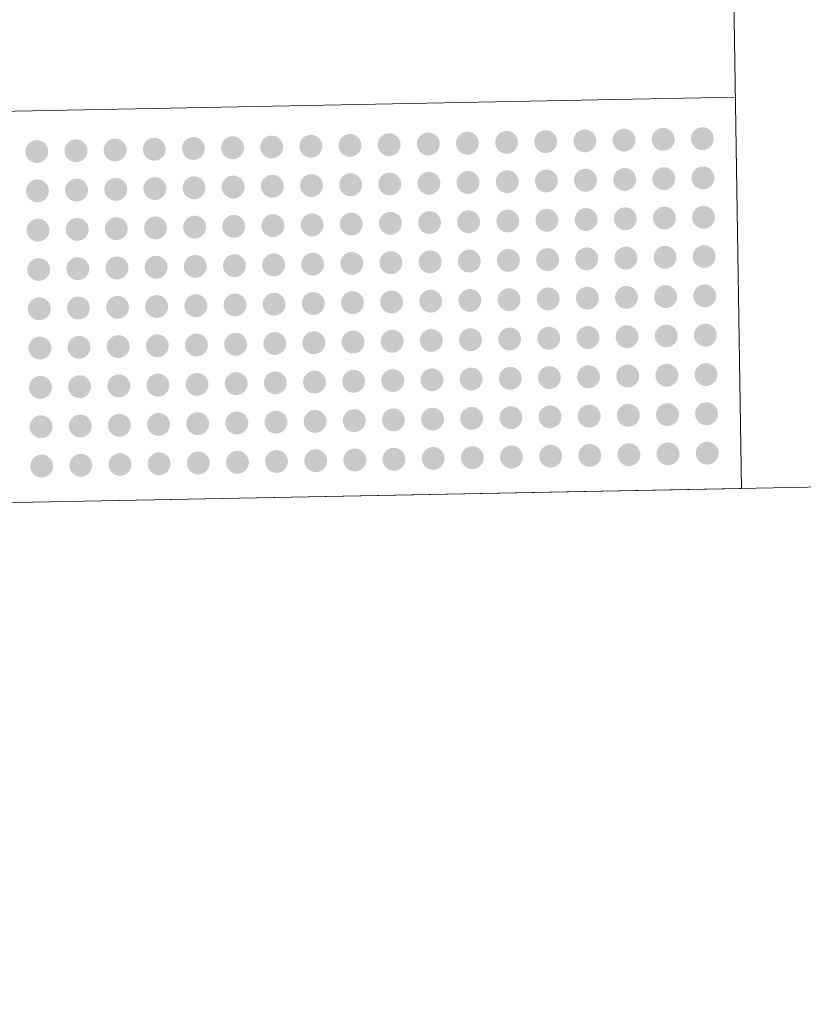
# Model space of a CAD drawing. Header units: feet. Extents: x 2433273 to 2447442, y 555003 to 575201.
# Tile 155 of 226: x 2437634.76 to 2437638.76, y 564460.97 to 564466. Entities that reach past the tile are written whole.
import ezdxf

# ---------------------------------------------------------------- set-up
doc = ezdxf.new("R2010")
doc.units = ezdxf.units.FT
doc.header["$LTSCALE"] = 50
doc.header["$MEASUREMENT"] = 0
doc.linetypes.add('DGN Style 3', pattern=[677.930942, 484.236387, -193.694555])
for name, color, linetype, lineweight in [('PV_P_Bikeway', 193, 'Continuous', 13), ('PV_P_Curb_Ramp', 120, 'Continuous', 13), ('PV_X_EOP', 7, 'DGN Style 3', 0)]:
    doc.layers.add(name, color=color, linetype=linetype, lineweight=lineweight)

msp = doc.modelspace()

# ---------------------------------------------------------------- hatches: boundary and pattern name
at = {"layer": 'PV_P_Curb_Ramp'}
h = msp.add_hatch(color=256, dxfattribs=at)
edge = h.paths.add_edge_path()
edge.add_arc((2437637.2443, 564465.3704), 0.0585, 0, 360)
h = msp.add_hatch(color=256, dxfattribs=at)
edge = h.paths.add_edge_path()
edge.add_arc((2437637.4442, 564465.3743), 0.0585, 0, 360)
h = msp.add_hatch(color=256, dxfattribs=at)
edge = h.paths.add_edge_path()
edge.add_arc((2437637.6442, 564465.3781), 0.0585, 0, 360)
h = msp.add_hatch(color=256, dxfattribs=at)
edge = h.paths.add_edge_path()
edge.add_arc((2437637.8442, 564465.382), 0.0585, 0, 360)
h = msp.add_hatch(color=256, dxfattribs=at)
edge = h.paths.add_edge_path()
edge.add_arc((2437638.0441, 564465.3859), 0.0585, 0, 360)
h = msp.add_hatch(color=256, dxfattribs=at)
edge = h.paths.add_edge_path()
edge.add_arc((2437638.2441, 564465.3898), 0.0585, 0, 360)
h = msp.add_hatch(color=256, dxfattribs=at)
edge = h.paths.add_edge_path()
edge.add_arc((2437634.8447, 564465.3238), 0.0585, 0, 360)
h = msp.add_hatch(color=256, dxfattribs=at)
edge = h.paths.add_edge_path()
edge.add_arc((2437635.0447, 564465.3277), 0.0585, 0, 360)
h = msp.add_hatch(color=256, dxfattribs=at)
edge = h.paths.add_edge_path()
edge.add_arc((2437635.2447, 564465.3316), 0.0585, 0, 360)
h = msp.add_hatch(color=256, dxfattribs=at)
edge = h.paths.add_edge_path()
edge.add_arc((2437635.4446, 564465.3355), 0.0585, 0, 360)
h = msp.add_hatch(color=256, dxfattribs=at)
edge = h.paths.add_edge_path()
edge.add_arc((2437635.6446, 564465.3393), 0.0585, 0, 360)
h = msp.add_hatch(color=256, dxfattribs=at)
edge = h.paths.add_edge_path()
edge.add_arc((2437635.8445, 564465.3432), 0.0585, 0, 360)
h = msp.add_hatch(color=256, dxfattribs=at)
edge = h.paths.add_edge_path()
edge.add_arc((2437636.0445, 564465.3471), 0.0585, 0, 360)
h = msp.add_hatch(color=256, dxfattribs=at)
edge = h.paths.add_edge_path()
edge.add_arc((2437636.2445, 564465.351), 0.0585, 0, 360)
h = msp.add_hatch(color=256, dxfattribs=at)
edge = h.paths.add_edge_path()
edge.add_arc((2437636.4444, 564465.3549), 0.0585, 0, 360)
h = msp.add_hatch(color=256, dxfattribs=at)
edge = h.paths.add_edge_path()
edge.add_arc((2437636.6444, 564465.3587), 0.0585, 0, 360)
h = msp.add_hatch(color=256, dxfattribs=at)
edge = h.paths.add_edge_path()
edge.add_arc((2437636.8444, 564465.3626), 0.0585, 0, 360)
h = msp.add_hatch(color=256, dxfattribs=at)
edge = h.paths.add_edge_path()
edge.add_arc((2437637.0443, 564465.3665), 0.0585, 0, 360)
h = msp.add_hatch(color=256, dxfattribs=at)
edge = h.paths.add_edge_path()
edge.add_arc((2437637.2474, 564465.1696), 0.0585, 0, 360)
h = msp.add_hatch(color=256, dxfattribs=at)
edge = h.paths.add_edge_path()
edge.add_arc((2437637.4473, 564465.1734), 0.0585, 0, 360)
h = msp.add_hatch(color=256, dxfattribs=at)
edge = h.paths.add_edge_path()
edge.add_arc((2437637.6473, 564465.1773), 0.0585, 0, 360)
h = msp.add_hatch(color=256, dxfattribs=at)
edge = h.paths.add_edge_path()
edge.add_arc((2437637.8473, 564465.1812), 0.0585, 0, 360)
h = msp.add_hatch(color=256, dxfattribs=at)
edge = h.paths.add_edge_path()
edge.add_arc((2437638.0472, 564465.1851), 0.0585, 0, 360)
h = msp.add_hatch(color=256, dxfattribs=at)
edge = h.paths.add_edge_path()
edge.add_arc((2437638.2472, 564465.189), 0.0585, 0, 360)
h = msp.add_hatch(color=256, dxfattribs=at)
edge = h.paths.add_edge_path()
edge.add_arc((2437634.8478, 564465.123), 0.0585, 0, 360)
h = msp.add_hatch(color=256, dxfattribs=at)
edge = h.paths.add_edge_path()
edge.add_arc((2437635.0478, 564465.1269), 0.0585, 0, 360)
h = msp.add_hatch(color=256, dxfattribs=at)
edge = h.paths.add_edge_path()
edge.add_arc((2437635.2478, 564465.1307), 0.0585, 0, 360)
h = msp.add_hatch(color=256, dxfattribs=at)
edge = h.paths.add_edge_path()
edge.add_arc((2437635.4477, 564465.1346), 0.0585, 0, 360)
h = msp.add_hatch(color=256, dxfattribs=at)
edge = h.paths.add_edge_path()
edge.add_arc((2437635.6477, 564465.1385), 0.0585, 0, 360)
h = msp.add_hatch(color=256, dxfattribs=at)
edge = h.paths.add_edge_path()
edge.add_arc((2437635.8476, 564465.1424), 0.0585, 0, 360)
h = msp.add_hatch(color=256, dxfattribs=at)
edge = h.paths.add_edge_path()
edge.add_arc((2437636.0476, 564465.1463), 0.0585, 0, 360)
h = msp.add_hatch(color=256, dxfattribs=at)
edge = h.paths.add_edge_path()
edge.add_arc((2437636.2476, 564465.1501), 0.0585, 0, 360)
h = msp.add_hatch(color=256, dxfattribs=at)
edge = h.paths.add_edge_path()
edge.add_arc((2437636.4475, 564465.154), 0.0585, 0, 360)
h = msp.add_hatch(color=256, dxfattribs=at)
edge = h.paths.add_edge_path()
edge.add_arc((2437636.6475, 564465.1579), 0.0585, 0, 360)
h = msp.add_hatch(color=256, dxfattribs=at)
edge = h.paths.add_edge_path()
edge.add_arc((2437636.8475, 564465.1618), 0.0585, 0, 360)
h = msp.add_hatch(color=256, dxfattribs=at)
edge = h.paths.add_edge_path()
edge.add_arc((2437637.0474, 564465.1657), 0.0585, 0, 360)
h = msp.add_hatch(color=256, dxfattribs=at)
edge = h.paths.add_edge_path()
edge.add_arc((2437637.2505, 564464.9687), 0.0585, 0, 360)
h = msp.add_hatch(color=256, dxfattribs=at)
edge = h.paths.add_edge_path()
edge.add_arc((2437637.4505, 564464.9726), 0.0585, 0, 360)
h = msp.add_hatch(color=256, dxfattribs=at)
edge = h.paths.add_edge_path()
edge.add_arc((2437637.6504, 564464.9765), 0.0585, 0, 360)
h = msp.add_hatch(color=256, dxfattribs=at)
edge = h.paths.add_edge_path()
edge.add_arc((2437637.8504, 564464.9804), 0.0585, 0, 360)
h = msp.add_hatch(color=256, dxfattribs=at)
edge = h.paths.add_edge_path()
edge.add_arc((2437638.0503, 564464.9843), 0.0585, 0, 360)
h = msp.add_hatch(color=256, dxfattribs=at)
edge = h.paths.add_edge_path()
edge.add_arc((2437638.2503, 564464.9881), 0.0585, 0, 360)
h = msp.add_hatch(color=256, dxfattribs=at)
edge = h.paths.add_edge_path()
edge.add_arc((2437634.8509, 564464.9222), 0.0585, 0, 360)
h = msp.add_hatch(color=256, dxfattribs=at)
edge = h.paths.add_edge_path()
edge.add_arc((2437635.0509, 564464.926), 0.0585, 0, 360)
h = msp.add_hatch(color=256, dxfattribs=at)
edge = h.paths.add_edge_path()
edge.add_arc((2437635.2509, 564464.9299), 0.0585, 0, 360)
h = msp.add_hatch(color=256, dxfattribs=at)
edge = h.paths.add_edge_path()
edge.add_arc((2437635.4508, 564464.9338), 0.0585, 0, 360)
h = msp.add_hatch(color=256, dxfattribs=at)
edge = h.paths.add_edge_path()
edge.add_arc((2437635.6508, 564464.9377), 0.0585, 0, 360)
h = msp.add_hatch(color=256, dxfattribs=at)
edge = h.paths.add_edge_path()
edge.add_arc((2437635.8508, 564464.9416), 0.0585, 0, 360)
h = msp.add_hatch(color=256, dxfattribs=at)
edge = h.paths.add_edge_path()
edge.add_arc((2437636.0507, 564464.9454), 0.0585, 0, 360)
h = msp.add_hatch(color=256, dxfattribs=at)
edge = h.paths.add_edge_path()
edge.add_arc((2437636.2507, 564464.9493), 0.0585, 0, 360)
h = msp.add_hatch(color=256, dxfattribs=at)
edge = h.paths.add_edge_path()
edge.add_arc((2437636.4506, 564464.9532), 0.0585, 0, 360)
h = msp.add_hatch(color=256, dxfattribs=at)
edge = h.paths.add_edge_path()
edge.add_arc((2437636.6506, 564464.9571), 0.0585, 0, 360)
h = msp.add_hatch(color=256, dxfattribs=at)
edge = h.paths.add_edge_path()
edge.add_arc((2437636.8506, 564464.961), 0.0585, 0, 360)
h = msp.add_hatch(color=256, dxfattribs=at)
edge = h.paths.add_edge_path()
edge.add_arc((2437637.0505, 564464.9648), 0.0585, 0, 360)
h = msp.add_hatch(color=256, dxfattribs=at)
edge = h.paths.add_edge_path()
edge.add_arc((2437637.2536, 564464.7679), 0.0585, 0, 360)
h = msp.add_hatch(color=256, dxfattribs=at)
edge = h.paths.add_edge_path()
edge.add_arc((2437637.4536, 564464.7718), 0.0585, 0, 360)
h = msp.add_hatch(color=256, dxfattribs=at)
edge = h.paths.add_edge_path()
edge.add_arc((2437637.6535, 564464.7757), 0.0585, 0, 360)
h = msp.add_hatch(color=256, dxfattribs=at)
edge = h.paths.add_edge_path()
edge.add_arc((2437637.8535, 564464.7795), 0.0585, 0, 360)
h = msp.add_hatch(color=256, dxfattribs=at)
edge = h.paths.add_edge_path()
edge.add_arc((2437638.0534, 564464.7834), 0.0585, 0, 360)
h = msp.add_hatch(color=256, dxfattribs=at)
edge = h.paths.add_edge_path()
edge.add_arc((2437638.2534, 564464.7873), 0.0585, 0, 360)
h = msp.add_hatch(color=256, dxfattribs=at)
edge = h.paths.add_edge_path()
edge.add_arc((2437634.854, 564464.7213), 0.0585, 0, 360)
h = msp.add_hatch(color=256, dxfattribs=at)
edge = h.paths.add_edge_path()
edge.add_arc((2437635.054, 564464.7252), 0.0585, 0, 360)
h = msp.add_hatch(color=256, dxfattribs=at)
edge = h.paths.add_edge_path()
edge.add_arc((2437635.254, 564464.7291), 0.0585, 0, 360)
h = msp.add_hatch(color=256, dxfattribs=at)
edge = h.paths.add_edge_path()
edge.add_arc((2437635.4539, 564464.733), 0.0585, 0, 360)
h = msp.add_hatch(color=256, dxfattribs=at)
edge = h.paths.add_edge_path()
edge.add_arc((2437635.6539, 564464.7369), 0.0585, 0, 360)
h = msp.add_hatch(color=256, dxfattribs=at)
edge = h.paths.add_edge_path()
edge.add_arc((2437635.8539, 564464.7407), 0.0585, 0, 360)
h = msp.add_hatch(color=256, dxfattribs=at)
edge = h.paths.add_edge_path()
edge.add_arc((2437636.0538, 564464.7446), 0.0585, 0, 360)
h = msp.add_hatch(color=256, dxfattribs=at)
edge = h.paths.add_edge_path()
edge.add_arc((2437636.2538, 564464.7485), 0.0585, 0, 360)
h = msp.add_hatch(color=256, dxfattribs=at)
edge = h.paths.add_edge_path()
edge.add_arc((2437636.4537, 564464.7524), 0.0585, 0, 360)
h = msp.add_hatch(color=256, dxfattribs=at)
edge = h.paths.add_edge_path()
edge.add_arc((2437636.6537, 564464.7563), 0.0585, 0, 360)
h = msp.add_hatch(color=256, dxfattribs=at)
edge = h.paths.add_edge_path()
edge.add_arc((2437636.8537, 564464.7601), 0.0585, 0, 360)
h = msp.add_hatch(color=256, dxfattribs=at)
edge = h.paths.add_edge_path()
edge.add_arc((2437637.0536, 564464.764), 0.0585, 0, 360)
h = msp.add_hatch(color=256, dxfattribs=at)
edge = h.paths.add_edge_path()
edge.add_arc((2437637.2567, 564464.5671), 0.0585, 0, 360)
h = msp.add_hatch(color=256, dxfattribs=at)
edge = h.paths.add_edge_path()
edge.add_arc((2437637.4567, 564464.571), 0.0585, 0, 360)
h = msp.add_hatch(color=256, dxfattribs=at)
edge = h.paths.add_edge_path()
edge.add_arc((2437637.6566, 564464.5748), 0.0585, 0, 360)
h = msp.add_hatch(color=256, dxfattribs=at)
edge = h.paths.add_edge_path()
edge.add_arc((2437637.8566, 564464.5787), 0.0585, 0, 360)
h = msp.add_hatch(color=256, dxfattribs=at)
edge = h.paths.add_edge_path()
edge.add_arc((2437638.0566, 564464.5826), 0.0585, 0, 360)
h = msp.add_hatch(color=256, dxfattribs=at)
edge = h.paths.add_edge_path()
edge.add_arc((2437638.2565, 564464.5865), 0.0585, 0, 360)
h = msp.add_hatch(color=256, dxfattribs=at)
edge = h.paths.add_edge_path()
edge.add_arc((2437634.8572, 564464.5205), 0.0585, 0, 360)
h = msp.add_hatch(color=256, dxfattribs=at)
edge = h.paths.add_edge_path()
edge.add_arc((2437635.0571, 564464.5244), 0.0585, 0, 360)
h = msp.add_hatch(color=256, dxfattribs=at)
edge = h.paths.add_edge_path()
edge.add_arc((2437635.2571, 564464.5283), 0.0585, 0, 360)
h = msp.add_hatch(color=256, dxfattribs=at)
edge = h.paths.add_edge_path()
edge.add_arc((2437635.457, 564464.5322), 0.0585, 0, 360)
h = msp.add_hatch(color=256, dxfattribs=at)
edge = h.paths.add_edge_path()
edge.add_arc((2437635.657, 564464.536), 0.0585, 0, 360)
h = msp.add_hatch(color=256, dxfattribs=at)
edge = h.paths.add_edge_path()
edge.add_arc((2437635.857, 564464.5399), 0.0585, 0, 360)
h = msp.add_hatch(color=256, dxfattribs=at)
edge = h.paths.add_edge_path()
edge.add_arc((2437636.0569, 564464.5438), 0.0585, 0, 360)
h = msp.add_hatch(color=256, dxfattribs=at)
edge = h.paths.add_edge_path()
edge.add_arc((2437636.2569, 564464.5477), 0.0585, 0, 360)
h = msp.add_hatch(color=256, dxfattribs=at)
edge = h.paths.add_edge_path()
edge.add_arc((2437636.4569, 564464.5516), 0.0585, 0, 360)
h = msp.add_hatch(color=256, dxfattribs=at)
edge = h.paths.add_edge_path()
edge.add_arc((2437636.6568, 564464.5554), 0.0585, 0, 360)
h = msp.add_hatch(color=256, dxfattribs=at)
edge = h.paths.add_edge_path()
edge.add_arc((2437636.8568, 564464.5593), 0.0585, 0, 360)
h = msp.add_hatch(color=256, dxfattribs=at)
edge = h.paths.add_edge_path()
edge.add_arc((2437637.0567, 564464.5632), 0.0585, 0, 360)
h = msp.add_hatch(color=256, dxfattribs=at)
edge = h.paths.add_edge_path()
edge.add_arc((2437637.2598, 564464.3663), 0.0585, 0, 360)
h = msp.add_hatch(color=256, dxfattribs=at)
edge = h.paths.add_edge_path()
edge.add_arc((2437637.4598, 564464.3701), 0.0585, 0, 360)
h = msp.add_hatch(color=256, dxfattribs=at)
edge = h.paths.add_edge_path()
edge.add_arc((2437637.6597, 564464.374), 0.0585, 0, 360)
h = msp.add_hatch(color=256, dxfattribs=at)
edge = h.paths.add_edge_path()
edge.add_arc((2437637.8597, 564464.3779), 0.0585, 0, 360)
h = msp.add_hatch(color=256, dxfattribs=at)
edge = h.paths.add_edge_path()
edge.add_arc((2437638.0597, 564464.3818), 0.0585, 0, 360)
h = msp.add_hatch(color=256, dxfattribs=at)
edge = h.paths.add_edge_path()
edge.add_arc((2437638.2596, 564464.3857), 0.0585, 0, 360)
h = msp.add_hatch(color=256, dxfattribs=at)
edge = h.paths.add_edge_path()
edge.add_arc((2437634.8603, 564464.3197), 0.0585, 0, 360)
h = msp.add_hatch(color=256, dxfattribs=at)
edge = h.paths.add_edge_path()
edge.add_arc((2437635.0602, 564464.3236), 0.0585, 0, 360)
h = msp.add_hatch(color=256, dxfattribs=at)
edge = h.paths.add_edge_path()
edge.add_arc((2437635.2602, 564464.3275), 0.0585, 0, 360)
h = msp.add_hatch(color=256, dxfattribs=at)
edge = h.paths.add_edge_path()
edge.add_arc((2437635.4602, 564464.3313), 0.0585, 0, 360)
h = msp.add_hatch(color=256, dxfattribs=at)
edge = h.paths.add_edge_path()
edge.add_arc((2437635.6601, 564464.3352), 0.0585, 0, 360)
h = msp.add_hatch(color=256, dxfattribs=at)
edge = h.paths.add_edge_path()
edge.add_arc((2437635.8601, 564464.3391), 0.0585, 0, 360)
h = msp.add_hatch(color=256, dxfattribs=at)
edge = h.paths.add_edge_path()
edge.add_arc((2437636.06, 564464.343), 0.0585, 0, 360)
h = msp.add_hatch(color=256, dxfattribs=at)
edge = h.paths.add_edge_path()
edge.add_arc((2437636.26, 564464.3469), 0.0585, 0, 360)
h = msp.add_hatch(color=256, dxfattribs=at)
edge = h.paths.add_edge_path()
edge.add_arc((2437636.46, 564464.3507), 0.0585, 0, 360)
h = msp.add_hatch(color=256, dxfattribs=at)
edge = h.paths.add_edge_path()
edge.add_arc((2437636.6599, 564464.3546), 0.0585, 0, 360)
h = msp.add_hatch(color=256, dxfattribs=at)
edge = h.paths.add_edge_path()
edge.add_arc((2437636.8599, 564464.3585), 0.0585, 0, 360)
h = msp.add_hatch(color=256, dxfattribs=at)
edge = h.paths.add_edge_path()
edge.add_arc((2437637.0598, 564464.3624), 0.0585, 0, 360)
h = msp.add_hatch(color=256, dxfattribs=at)
edge = h.paths.add_edge_path()
edge.add_arc((2437637.2629, 564464.1654), 0.0585, 0, 360)
h = msp.add_hatch(color=256, dxfattribs=at)
edge = h.paths.add_edge_path()
edge.add_arc((2437637.4629, 564464.1693), 0.0585, 0, 360)
h = msp.add_hatch(color=256, dxfattribs=at)
edge = h.paths.add_edge_path()
edge.add_arc((2437637.6628, 564464.1732), 0.0585, 0, 360)
h = msp.add_hatch(color=256, dxfattribs=at)
edge = h.paths.add_edge_path()
edge.add_arc((2437637.8628, 564464.1771), 0.0585, 0, 360)
h = msp.add_hatch(color=256, dxfattribs=at)
edge = h.paths.add_edge_path()
edge.add_arc((2437638.0628, 564464.181), 0.0585, 0, 360)
h = msp.add_hatch(color=256, dxfattribs=at)
edge = h.paths.add_edge_path()
edge.add_arc((2437638.2627, 564464.1848), 0.0585, 0, 360)
h = msp.add_hatch(color=256, dxfattribs=at)
edge = h.paths.add_edge_path()
edge.add_arc((2437634.8634, 564464.1189), 0.0585, 0, 360)
h = msp.add_hatch(color=256, dxfattribs=at)
edge = h.paths.add_edge_path()
edge.add_arc((2437635.0633, 564464.1227), 0.0585, 0, 360)
h = msp.add_hatch(color=256, dxfattribs=at)
edge = h.paths.add_edge_path()
edge.add_arc((2437635.2633, 564464.1266), 0.0585, 0, 360)
h = msp.add_hatch(color=256, dxfattribs=at)
edge = h.paths.add_edge_path()
edge.add_arc((2437635.4633, 564464.1305), 0.0585, 0, 360)
h = msp.add_hatch(color=256, dxfattribs=at)
edge = h.paths.add_edge_path()
edge.add_arc((2437635.6632, 564464.1344), 0.0585, 0, 360)
h = msp.add_hatch(color=256, dxfattribs=at)
edge = h.paths.add_edge_path()
edge.add_arc((2437635.8632, 564464.1383), 0.0585, 0, 360)
h = msp.add_hatch(color=256, dxfattribs=at)
edge = h.paths.add_edge_path()
edge.add_arc((2437636.0631, 564464.1422), 0.0585, 0, 360)
h = msp.add_hatch(color=256, dxfattribs=at)
edge = h.paths.add_edge_path()
edge.add_arc((2437636.2631, 564464.146), 0.0585, 0, 360)
h = msp.add_hatch(color=256, dxfattribs=at)
edge = h.paths.add_edge_path()
edge.add_arc((2437636.4631, 564464.1499), 0.0585, 0, 360)
h = msp.add_hatch(color=256, dxfattribs=at)
edge = h.paths.add_edge_path()
edge.add_arc((2437636.663, 564464.1538), 0.0585, 0, 360)
h = msp.add_hatch(color=256, dxfattribs=at)
edge = h.paths.add_edge_path()
edge.add_arc((2437636.863, 564464.1577), 0.0585, 0, 360)
h = msp.add_hatch(color=256, dxfattribs=at)
edge = h.paths.add_edge_path()
edge.add_arc((2437637.063, 564464.1616), 0.0585, 0, 360)
h = msp.add_hatch(color=256, dxfattribs=at)
edge = h.paths.add_edge_path()
edge.add_arc((2437637.0661, 564463.9607), 0.0585, 0, 360)
h = msp.add_hatch(color=256, dxfattribs=at)
edge = h.paths.add_edge_path()
edge.add_arc((2437637.266, 564463.9646), 0.0585, 0, 360)
h = msp.add_hatch(color=256, dxfattribs=at)
edge = h.paths.add_edge_path()
edge.add_arc((2437637.466, 564463.9685), 0.0585, 0, 360)
h = msp.add_hatch(color=256, dxfattribs=at)
edge = h.paths.add_edge_path()
edge.add_arc((2437637.666, 564463.9724), 0.0585, 0, 360)
h = msp.add_hatch(color=256, dxfattribs=at)
edge = h.paths.add_edge_path()
edge.add_arc((2437637.8659, 564463.9763), 0.0585, 0, 360)
h = msp.add_hatch(color=256, dxfattribs=at)
edge = h.paths.add_edge_path()
edge.add_arc((2437638.0659, 564463.9801), 0.0585, 0, 360)
h = msp.add_hatch(color=256, dxfattribs=at)
edge = h.paths.add_edge_path()
edge.add_arc((2437638.2658, 564463.984), 0.0585, 0, 360)
h = msp.add_hatch(color=256, dxfattribs=at)
edge = h.paths.add_edge_path()
edge.add_arc((2437634.8665, 564463.918), 0.0585, 0, 360)
h = msp.add_hatch(color=256, dxfattribs=at)
edge = h.paths.add_edge_path()
edge.add_arc((2437635.0664, 564463.9219), 0.0585, 0, 360)
h = msp.add_hatch(color=256, dxfattribs=at)
edge = h.paths.add_edge_path()
edge.add_arc((2437635.2664, 564463.9258), 0.0585, 0, 360)
h = msp.add_hatch(color=256, dxfattribs=at)
edge = h.paths.add_edge_path()
edge.add_arc((2437635.4664, 564463.9297), 0.0585, 0, 360)
h = msp.add_hatch(color=256, dxfattribs=at)
edge = h.paths.add_edge_path()
edge.add_arc((2437635.6663, 564463.9336), 0.0585, 0, 360)
h = msp.add_hatch(color=256, dxfattribs=at)
edge = h.paths.add_edge_path()
edge.add_arc((2437635.8663, 564463.9374), 0.0585, 0, 360)
h = msp.add_hatch(color=256, dxfattribs=at)
edge = h.paths.add_edge_path()
edge.add_arc((2437636.0663, 564463.9413), 0.0585, 0, 360)
h = msp.add_hatch(color=256, dxfattribs=at)
edge = h.paths.add_edge_path()
edge.add_arc((2437636.2662, 564463.9452), 0.0585, 0, 360)
h = msp.add_hatch(color=256, dxfattribs=at)
edge = h.paths.add_edge_path()
edge.add_arc((2437636.4662, 564463.9491), 0.0585, 0, 360)
h = msp.add_hatch(color=256, dxfattribs=at)
edge = h.paths.add_edge_path()
edge.add_arc((2437636.6661, 564463.953), 0.0585, 0, 360)
h = msp.add_hatch(color=256, dxfattribs=at)
edge = h.paths.add_edge_path()
edge.add_arc((2437636.8661, 564463.9568), 0.0585, 0, 360)
h = msp.add_hatch(color=256, dxfattribs=at)
edge = h.paths.add_edge_path()
edge.add_arc((2437637.0692, 564463.7599), 0.0585, 0, 360)
h = msp.add_hatch(color=256, dxfattribs=at)
edge = h.paths.add_edge_path()
edge.add_arc((2437637.2691, 564463.7638), 0.0585, 0, 360)
h = msp.add_hatch(color=256, dxfattribs=at)
edge = h.paths.add_edge_path()
edge.add_arc((2437637.4691, 564463.7677), 0.0585, 0, 360)
h = msp.add_hatch(color=256, dxfattribs=at)
edge = h.paths.add_edge_path()
edge.add_arc((2437637.6691, 564463.7715), 0.0585, 0, 360)
h = msp.add_hatch(color=256, dxfattribs=at)
edge = h.paths.add_edge_path()
edge.add_arc((2437637.869, 564463.7754), 0.0585, 0, 360)
h = msp.add_hatch(color=256, dxfattribs=at)
edge = h.paths.add_edge_path()
edge.add_arc((2437638.069, 564463.7793), 0.0585, 0, 360)
h = msp.add_hatch(color=256, dxfattribs=at)
edge = h.paths.add_edge_path()
edge.add_arc((2437638.2689, 564463.7832), 0.0585, 0, 360)
h = msp.add_hatch(color=256, dxfattribs=at)
edge = h.paths.add_edge_path()
edge.add_arc((2437634.8696, 564463.7172), 0.0585, 0, 360)
h = msp.add_hatch(color=256, dxfattribs=at)
edge = h.paths.add_edge_path()
edge.add_arc((2437635.0695, 564463.7211), 0.0585, 0, 360)
h = msp.add_hatch(color=256, dxfattribs=at)
edge = h.paths.add_edge_path()
edge.add_arc((2437635.2695, 564463.725), 0.0585, 0, 360)
h = msp.add_hatch(color=256, dxfattribs=at)
edge = h.paths.add_edge_path()
edge.add_arc((2437635.4695, 564463.7289), 0.0585, 0, 360)
h = msp.add_hatch(color=256, dxfattribs=at)
edge = h.paths.add_edge_path()
edge.add_arc((2437635.6694, 564463.7327), 0.0585, 0, 360)
h = msp.add_hatch(color=256, dxfattribs=at)
edge = h.paths.add_edge_path()
edge.add_arc((2437635.8694, 564463.7366), 0.0585, 0, 360)
h = msp.add_hatch(color=256, dxfattribs=at)
edge = h.paths.add_edge_path()
edge.add_arc((2437636.0694, 564463.7405), 0.0585, 0, 360)
h = msp.add_hatch(color=256, dxfattribs=at)
edge = h.paths.add_edge_path()
edge.add_arc((2437636.2693, 564463.7444), 0.0585, 0, 360)
h = msp.add_hatch(color=256, dxfattribs=at)
edge = h.paths.add_edge_path()
edge.add_arc((2437636.4693, 564463.7483), 0.0585, 0, 360)
h = msp.add_hatch(color=256, dxfattribs=at)
edge = h.paths.add_edge_path()
edge.add_arc((2437636.6692, 564463.7521), 0.0585, 0, 360)
h = msp.add_hatch(color=256, dxfattribs=at)
edge = h.paths.add_edge_path()
edge.add_arc((2437636.8692, 564463.756), 0.0585, 0, 360)

# ---------------------------------------------------------------- linework, layer by layer
at = {"layer": 'PV_P_Bikeway'}
msp.add_line((2437638.4437, 564463.6025), (2437635.5971, 564647.5678), dxfattribs=at)
at = {"layer": 'PV_P_Curb_Ramp'}
for p, q in [((2437628.4145, 564465.4082), (2437638.4127, 564465.6022)), ((2437628.4455, 564463.4084), (2437638.4437, 564463.6025))]:
    msp.add_line(p, q, dxfattribs=at)
at = {"layer": 'PV_X_EOP', "flags": 128}
msp.add_lwpolyline([(2437385.685, 564458.7706), (2437436.024, 564459.7856), (2437487.591, 564460.7827), (2437539.842, 564461.7408), (2437591.627, 564462.6939), (2437642.079, 564463.673), (2437692.016, 564464.4721), (2437692.034, 564464.4101), (2437739.156, 564465.3612)], dxfattribs=at)

doc.saveas('drawing.dxf')
